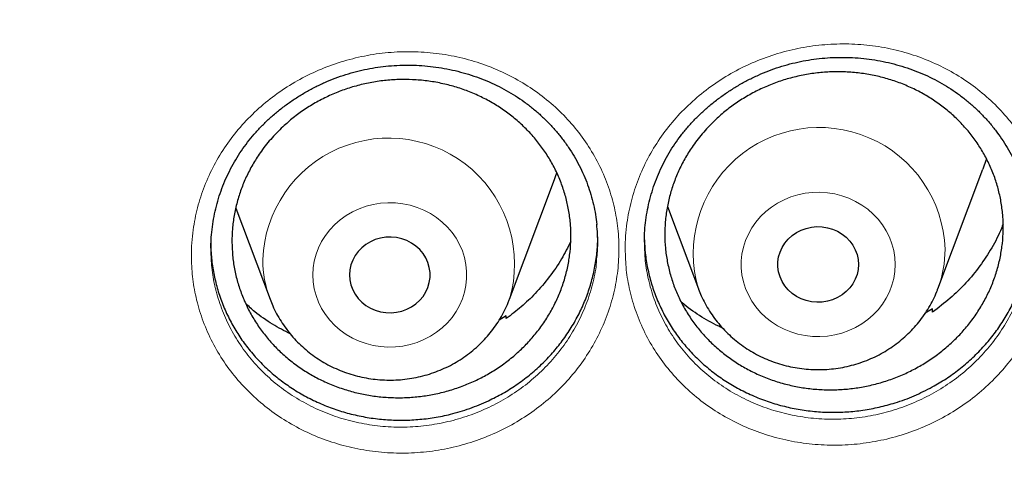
# Model space of a CAD drawing. Header units: millimetres. Extents: x 8 to 976, y 12 to 967.
# Tile 96 of 256: x 371.56 to 381.33, y 809.99 to 814.44. Entities that reach past the tile are written whole.
import ezdxf

# ---------------------------------------------------------------- set-up
doc = ezdxf.new("R2010")
doc.units = ezdxf.units.MM

msp = doc.modelspace()

# ---------------------------------------------------------------- linework, layer by layer
at = {"color": 7, "linetype": 'Continuous', "lineweight": 30}
for p, q in [((380.6679, 811.7673), (381.115, 812.9555)), ((376.4179, 811.6635), (376.865, 812.8517)), ((373.7018, 812.5672), (374.0418, 811.6635)), ((377.9847, 812.5835), (378.2918, 811.7673)), ((377.7548, 812.2318), (377.7555, 812.2199)), ((373.4534, 812.1646), (373.4542, 812.1499)), ((380.6137, 811.5682), (380.5423, 811.5241)), ((380.6154, 811.5369), (380.6137, 811.5682)), ((376.383, 811.4982), (376.3147, 811.4552)), ((376.3852, 811.4719), (376.383, 811.4982))]:
    msp.add_line(p, q, dxfattribs=at)
at = {"color": 7, "linetype": 'Continuous', "lineweight": 30, "flags": 128}
for points in [[(381.1496, 813.0585), (381.1255, 812.9844), (381.115, 812.9555)], [(376.865, 812.8517), (376.8755, 812.8806), (376.8886, 812.9193)], [(379.8798, 812.0088), (379.8763, 811.9588), (379.8656, 811.9097), (379.8481, 811.8623), (379.824, 811.8176), (379.7938, 811.7762), (379.7579, 811.739), (379.7171, 811.7067), (379.6721, 811.6797), (379.6236, 811.6586), (379.5726, 811.6437), (379.5199, 811.6354), (379.4665, 811.6337), (379.4133, 811.6388), (379.3613, 811.6504), (379.3115, 811.6684), (379.2646, 811.6925), (379.2216, 811.7222), (379.1832, 811.7571), (379.1501, 811.7964), (379.1228, 811.8395), (379.102, 811.8857), (379.0879, 811.9341), (379.0807, 811.9837), (379.0807, 812.0339), (379.0879, 812.0836), (379.102, 812.1319), (379.1228, 812.1781), (379.1501, 812.2212), (379.1832, 812.2605), (379.2216, 812.2954), (379.2646, 812.3251), (379.3115, 812.3492), (379.3613, 812.3672), (379.4133, 812.3789), (379.4665, 812.3839), (379.5199, 812.3822), (379.5726, 812.3739), (379.6236, 812.359), (379.6721, 812.3379), (379.7171, 812.3109), (379.7579, 812.2786), (379.7938, 812.2414), (379.824, 812.2001), (379.8481, 812.1553), (379.8656, 812.1079), (379.8763, 812.0588), (379.8798, 812.0088)], [(374.8298, 811.905), (374.8334, 811.855), (374.8441, 811.8058), (374.8616, 811.7585), (374.8857, 811.7137), (374.9159, 811.6724), (374.9518, 811.6352), (374.9926, 811.6028), (375.0376, 811.5759), (375.0861, 811.5548), (375.1371, 811.5399), (375.1898, 811.5316), (375.2432, 811.5299), (375.2964, 811.5349), (375.3484, 811.5465), (375.3982, 811.5646), (375.4451, 811.5887), (375.4881, 811.6184), (375.5265, 811.6532), (375.5596, 811.6926), (375.5869, 811.7357), (375.6077, 811.7819), (375.6218, 811.8302), (375.629, 811.8799), (375.629, 811.93), (375.6218, 811.9797), (375.6077, 812.0281), (375.5869, 812.0742), (375.5596, 812.1174), (375.5265, 812.1567), (375.4881, 812.1916), (375.4451, 812.2213), (375.3982, 812.2454), (375.3484, 812.2634), (375.2964, 812.275), (375.2432, 812.28), (375.1898, 812.2784), (375.1371, 812.27), (375.0861, 812.2552), (375.0376, 812.2341), (374.9926, 812.2071), (374.9518, 812.1747), (374.9159, 812.1376), (374.8857, 812.0962), (374.8616, 812.0515), (374.8441, 812.0041), (374.8334, 811.955), (374.8298, 811.905)]]:
    msp.add_lwpolyline(points, dxfattribs=at)
at = {"color": 252, "linetype": 'Continuous', "lineweight": 0, "flags": 128}
for points in [[(380.2435, 812.0088), (380.2399, 811.9397), (380.2293, 811.8712), (380.2116, 811.8039), (380.1871, 811.7386), (380.156, 811.6759), (380.1186, 811.6162), (380.0752, 811.5602), (380.0263, 811.5084), (379.9723, 811.4612), (379.9136, 811.4192), (379.851, 811.3826), (379.7848, 811.352), (379.7158, 811.3274), (379.6446, 811.3092), (379.5719, 811.2976), (379.4983, 811.2926), (379.4245, 811.2942), (379.3513, 811.3026), (379.2792, 811.3175), (379.2091, 811.3389), (379.1414, 811.3666), (379.0769, 811.4002), (379.0162, 811.4395), (378.9598, 811.4842), (378.9082, 811.5337), (378.862, 811.5877), (378.8216, 811.6456), (378.7873, 811.7069), (378.7595, 811.771), (378.7384, 811.8373), (378.7242, 811.9053), (378.7171, 811.9742), (378.7171, 812.0434), (378.7242, 812.1123), (378.7384, 812.1803), (378.7595, 812.2466), (378.7873, 812.3107), (378.8216, 812.372), (378.862, 812.4299), (378.9082, 812.4839), (378.9598, 812.5334), (379.0162, 812.5781), (379.0769, 812.6174), (379.1414, 812.6511), (379.2091, 812.6787), (379.2792, 812.7001), (379.3513, 812.715), (379.4245, 812.7234), (379.4983, 812.7251), (379.5719, 812.72), (379.6446, 812.7084), (379.7158, 812.6902), (379.7848, 812.6656), (379.851, 812.635), (379.9136, 812.5984), (379.9723, 812.5564), (380.0263, 812.5093), (380.0752, 812.4574), (380.1186, 812.4014), (380.156, 812.3418), (380.1871, 812.279), (380.2116, 812.2137), (380.2293, 812.1465), (380.2399, 812.078), (380.2435, 812.0088)], [(374.4662, 811.905), (374.4698, 811.8358), (374.4804, 811.7673), (374.4981, 811.7001), (374.5226, 811.6348), (374.5537, 811.572), (374.5911, 811.5123), (374.6345, 811.4564), (374.6834, 811.4045), (374.7374, 811.3574), (374.796, 811.3153), (374.8587, 811.2788), (374.9249, 811.2481), (374.9939, 811.2236), (375.0651, 811.2054), (375.1378, 811.1937), (375.2114, 811.1887), (375.2852, 811.1904), (375.3584, 811.1988), (375.4305, 811.2137), (375.5006, 811.2351), (375.5683, 811.2627), (375.6328, 811.2964), (375.6935, 811.3357), (375.7499, 811.3803), (375.8014, 811.4299), (375.8476, 811.4839), (375.8881, 811.5418), (375.9224, 811.6031), (375.9502, 811.6672), (375.9713, 811.7335), (375.9855, 811.8015), (375.9926, 811.8704), (375.9926, 811.9396), (375.9855, 812.0085), (375.9713, 812.0764), (375.9502, 812.1428), (375.9224, 812.2069), (375.8881, 812.2682), (375.8476, 812.3261), (375.8014, 812.3801), (375.7499, 812.4296), (375.6935, 812.4742), (375.6328, 812.5136), (375.5683, 812.5472), (375.5006, 812.5749), (375.4305, 812.5963), (375.3584, 812.6112), (375.2852, 812.6195), (375.2114, 812.6212), (375.1378, 812.6162), (375.0651, 812.6045), (374.9939, 812.5864), (374.9249, 812.5618), (374.8587, 812.5311), (374.796, 812.4946), (374.7374, 812.4526), (374.6834, 812.4054), (374.6345, 812.3536), (374.5911, 812.2976), (374.5537, 812.2379), (374.5226, 812.1752), (374.4981, 812.1098), (374.4804, 812.0426), (374.4698, 811.9741), (374.4662, 811.905)]]:
    msp.add_lwpolyline(points, dxfattribs=at)
at = {"color": 252, "linetype": 'Continuous', "lineweight": 0}
for centre, radius, start, end in [((379.491, 812.1187), 1.2495, 1.92827, 196.45432), ((375.2186, 812.0134), 1.2494, 343.81198, 178.0016), ((379.6221, 812.1615), 1.1176, 339.48459, 359.95944), ((375.0878, 812.0578), 1.1178, 180.04168, 200.6798)]:
    msp.add_arc(centre, radius, start, end, dxfattribs=at)
for points, knots in [([(361.8798, 844.4039), (361.3833, 844.398), (360.3901, 844.3861), (358.9033, 844.2905), (357.4222, 844.138), (355.9497, 843.9234), (354.4974, 843.6502), (353.0678, 843.3198), (351.6632, 842.9342), (350.2777, 842.492), (348.9056, 841.9911), (347.5499, 841.4312), (346.2139, 840.8122), (344.9081, 840.1387), (343.6351, 839.412), (342.4049, 838.6381), (341.2188, 837.8196), (340.0785, 836.959), (338.9788, 836.053), (337.9155, 835.0976), (336.8914, 834.0936), (335.9095, 833.042), (334.9778, 831.951), (334.0982, 830.8226), (333.2772, 829.6659), (332.5153, 828.4839), (331.8128, 827.2794), (331.1664, 826.0476), (330.5737, 824.7831), (330.0371, 823.4878), (329.5589, 822.1637), (329.1431, 820.8213), (328.7907, 819.4629), (328.504, 818.0995), (328.2823, 816.7339), (328.1246, 815.3689), (328.0298, 813.9988), (327.998, 812.6177), (328.0306, 811.2284), (328.1288, 809.8334), (328.2923, 808.4439), (328.5208, 807.0624), (328.812, 805.6998), (329.1642, 804.3586), (329.5752, 803.0408), (330.0466, 801.741), (330.5805, 800.4537), (331.1773, 799.1818), (331.837, 797.9283), (332.5549, 796.7032), (333.3295, 795.5089), (334.1543, 794.3546), (335.0267, 793.2419), (335.944, 792.172), (336.9096, 791.1403), (337.928, 790.1427), (338.9982, 789.1819), (340.119, 788.2607), (341.2819, 787.3866), (342.4847, 786.5613), (343.7175, 785.7911), (344.9774, 785.0763), (346.2613, 784.4172), (347.5742, 783.8107), (348.922, 783.2547), (350.3026, 782.7512), (351.7139, 782.3025), (353.1448, 781.9125), (354.5926, 781.5819), (356.0458, 781.3129), (357.5014, 781.1049), (358.9563, 780.9569), (360.4167, 780.868), (361.8887, 780.8381), (363.3696, 780.8687), (364.8564, 780.9609), (366.3375, 781.1143), (367.81, 781.3286), (369.2623, 781.6019), (370.6919, 781.9323), (372.0965, 782.3179), (373.482, 782.7601), (374.8541, 783.261), (376.2097, 783.8209), (377.5458, 784.4399), (378.8516, 785.1134), (380.1245, 785.8401), (381.3548, 786.614), (382.5409, 787.4325), (383.6812, 788.2931), (384.7809, 789.1991), (385.8442, 790.1545), (386.8683, 791.1585), (387.8502, 792.2101), (388.7819, 793.3011), (389.6615, 794.4295), (390.4825, 795.5862), (391.2444, 796.7682), (391.9469, 797.9727), (392.5933, 799.2045), (393.186, 800.469), (393.7226, 801.7643), (394.2008, 803.0883), (394.6166, 804.4308), (394.969, 805.7892), (395.2557, 807.1526), (395.4774, 808.5182), (395.6351, 809.8832), (395.7299, 811.2533), (395.7617, 812.6344), (395.7291, 814.0237), (395.6309, 815.4187), (395.4674, 816.8082), (395.2389, 818.1897), (394.9476, 819.5522), (394.5955, 820.8935), (394.1845, 822.2113), (393.7131, 823.5111), (393.1792, 824.7984), (392.5824, 826.0703), (391.9227, 827.3238), (391.2048, 828.5489), (390.4302, 829.7432), (389.6054, 830.8975), (388.7329, 832.0102), (387.8157, 833.08), (386.85, 834.1118), (385.8317, 835.1094), (384.7615, 836.0702), (383.6407, 836.9914), (382.4778, 837.8655), (381.275, 838.6907), (380.0421, 839.461), (378.7822, 840.1758), (377.4984, 840.8349), (376.1855, 841.4414), (374.8377, 841.9974), (373.4571, 842.5009), (372.0458, 842.9496), (370.6149, 843.3396), (369.1671, 843.6702), (367.7139, 843.9391), (366.2583, 844.1474), (364.8034, 844.2945), (363.343, 844.3868), (362.3676, 844.3982), (361.8798, 844.4039)], [0, 0, 0, 0, 0.007, 0.014, 0.021, 0.028, 0.035, 0.041875, 0.04875, 0.055625, 0.0625, 0.0695, 0.0765, 0.0835, 0.0905, 0.0975, 0.104375, 0.11125, 0.118125, 0.125, 0.132, 0.139, 0.146, 0.153, 0.16, 0.166875, 0.17375, 0.180625, 0.1875, 0.1945, 0.2015, 0.2085, 0.2155, 0.2225, 0.229375, 0.23625, 0.243125, 0.25, 0.257, 0.264, 0.271, 0.278, 0.285, 0.291875, 0.29875, 0.305625, 0.3125, 0.3195, 0.3265, 0.3335, 0.3405, 0.3475, 0.354375, 0.36125, 0.368125, 0.375, 0.382, 0.389, 0.396, 0.403, 0.41, 0.416875, 0.42375, 0.430625, 0.4375, 0.4445, 0.4515, 0.4585, 0.4655, 0.4725, 0.479375, 0.48625, 0.493125, 0.5, 0.507, 0.514, 0.521, 0.528, 0.535, 0.541875, 0.54875, 0.555625, 0.5625, 0.5695, 0.5765, 0.5835, 0.5905, 0.5975, 0.604375, 0.61125, 0.618125, 0.625, 0.632, 0.639, 0.646, 0.653, 0.66, 0.666875, 0.67375, 0.680625, 0.6875, 0.6945, 0.7015, 0.7085, 0.7155, 0.7225, 0.729375, 0.73625, 0.743125, 0.75, 0.757, 0.764, 0.771, 0.778, 0.785, 0.791875, 0.79875, 0.805625, 0.8125, 0.8195, 0.8265, 0.8335, 0.8405, 0.8475, 0.854375, 0.86125, 0.868125, 0.875, 0.882, 0.889, 0.896, 0.903, 0.91, 0.916875, 0.92375, 0.930625, 0.9375, 0.9445, 0.9515, 0.9585, 0.9655, 0.9725, 0.979375, 0.98625, 0.993125, 1, 1, 1, 1]), ([(377.5653, 812.1628), (377.5662, 812.2057), (377.5679, 812.2915), (377.5849, 812.4512), (377.6225, 812.6409), (377.6925, 812.8563), (377.7871, 813.0636), (377.9062, 813.2598), (378.0474, 813.4428), (378.209, 813.6107), (378.3898, 813.7606), (378.5869, 813.8911), (378.7976, 814.0004), (379.0195, 814.0866), (379.2496, 814.1495), (379.4853, 814.1881), (379.7238, 814.2011), (379.9619, 814.1892), (380.1969, 814.1526), (380.4254, 814.0907), (380.6447, 814.0049), (380.8518, 813.8967), (381.0434, 813.7668), (381.2178, 813.6176), (381.3732, 813.4507), (381.5067, 813.2677), (381.6176, 813.0714), (381.7025, 812.8684), (381.7615, 812.662), (381.7971, 812.4506), (381.8078, 812.2317), (381.7922, 812.0081), (381.7505, 811.7868), (381.6819, 811.5708), (381.5883, 811.3627), (381.4711, 811.1649), (381.3308, 810.9806), (381.1696, 810.8117), (380.9901, 810.6603), (380.794, 810.5288), (380.5841, 810.4184), (380.363, 810.3302), (380.133, 810.2662), (379.8974, 810.2265), (379.659, 810.2113), (379.4208, 810.2219), (379.1859, 810.2575), (378.9571, 810.3173), (378.7378, 810.4016), (378.5304, 810.5084), (378.3373, 810.6365), (378.1617, 810.7849), (378.0052, 810.9511), (377.8695, 811.133), (377.7574, 811.3288), (377.6695, 811.5356), (377.6085, 811.7456), (377.5719, 811.9555), (377.5675, 812.0937), (377.5653, 812.1628)], [0, 0, 0, 0, 0.010281, 0.020562, 0.038404, 0.056304, 0.074147, 0.091985, 0.10988, 0.127719, 0.145601, 0.16354, 0.181423, 0.199273, 0.217178, 0.235027, 0.252924, 0.270878, 0.288775, 0.306719, 0.32472, 0.342664, 0.360529, 0.378452, 0.396317, 0.414197, 0.432132, 0.450011, 0.466806, 0.483601, 0.501442, 0.51934, 0.537182, 0.555054, 0.572983, 0.590856, 0.608746, 0.626693, 0.644585, 0.662441, 0.680353, 0.698209, 0.716082, 0.734012, 0.751885, 0.769783, 0.787739, 0.805638, 0.823529, 0.841478, 0.85937, 0.87726, 0.895209, 0.9131, 0.930988, 0.948932, 0.966823, 0.983411, 1, 1, 1, 1]), ([(373.261, 812.0956), (373.2619, 812.1384), (373.2637, 812.224), (373.2807, 812.3835), (373.3183, 812.5729), (373.3882, 812.7879), (373.4828, 812.995), (373.6021, 813.1911), (373.7438, 813.3741), (373.9059, 813.5413), (374.0869, 813.6903), (374.2839, 813.8196), (374.4946, 813.928), (374.717, 814.0132), (374.9477, 814.0749), (375.1841, 814.1124), (375.4232, 814.1241), (375.6618, 814.1108), (375.8971, 814.0728), (376.1256, 814.0096), (376.3448, 813.9227), (376.5517, 813.8134), (376.7433, 813.6825), (376.9177, 813.5324), (377.0731, 813.3648), (377.2068, 813.181), (377.3176, 812.9842), (377.4027, 812.7806), (377.4617, 812.5735), (377.4973, 812.3616), (377.5079, 812.1425), (377.4922, 811.919), (377.4503, 811.698), (377.3817, 811.4825), (377.2882, 811.275), (377.1709, 811.078), (377.0305, 810.8943), (376.8693, 810.726), (376.6897, 810.5754), (376.4933, 810.445), (376.2835, 810.3355), (376.0621, 810.2482), (375.8316, 810.1853), (375.5953, 810.1465), (375.3564, 810.1326), (375.1179, 810.1445), (374.8828, 810.1813), (374.654, 810.2423), (374.4345, 810.3277), (374.2269, 810.4357), (374.0337, 810.5648), (373.8579, 810.7142), (373.7011, 810.8813), (373.5655, 811.064), (373.4534, 811.2603), (373.3655, 811.4673), (373.3045, 811.6776), (373.2677, 811.8878), (373.2632, 812.0263), (373.261, 812.0956)], [0, 0, 0, 0, 0.010259, 0.020519, 0.038353, 0.056244, 0.074078, 0.091966, 0.109911, 0.127799, 0.145652, 0.163561, 0.181414, 0.199295, 0.217233, 0.235114, 0.253031, 0.271005, 0.288924, 0.306836, 0.324806, 0.342719, 0.360576, 0.378489, 0.396345, 0.414219, 0.43215, 0.450024, 0.466851, 0.48368, 0.501512, 0.519401, 0.537234, 0.555082, 0.572987, 0.590837, 0.608729, 0.626678, 0.64457, 0.662415, 0.680317, 0.698162, 0.716068, 0.734031, 0.751937, 0.769825, 0.78777, 0.805659, 0.823545, 0.841489, 0.859377, 0.877273, 0.895227, 0.913123, 0.930987, 0.948907, 0.966771, 0.983386, 1, 1, 1, 1]), ([(373.4542, 812.1499), (373.4561, 812.0922), (373.4601, 811.9718), (373.4929, 811.7864), (373.548, 811.5961), (373.6278, 811.4087), (373.7292, 811.2311), (373.852, 811.066), (373.9937, 810.9152), (374.1528, 810.7803), (374.3276, 810.6638), (374.5155, 810.5664), (374.7141, 810.4893), (374.9213, 810.4345), (375.134, 810.4015), (375.3498, 810.3911), (375.5661, 810.4041), (375.7799, 810.4395), (375.9885, 810.4968), (376.1888, 810.5761), (376.3788, 810.6755), (376.5565, 810.7939), (376.7191, 810.9304), (376.8649, 811.0829), (376.9921, 811.2494), (377.0981, 811.4279), (377.1832, 811.6158), (377.2438, 811.8111), (377.2764, 811.9604), (377.2814, 812.0442), (377.2824, 812.0607)], [0, 0, 0, 0, 0.0316375, 0.0659707, 0.1029433, 0.1400333, 0.1770056, 0.2139722, 0.251056, 0.2880201, 0.3250069, 0.3621101, 0.3990957, 0.4360814, 0.473185, 0.5101698, 0.5471928, 0.5843342, 0.6213564, 0.6582565, 0.6952748, 0.7321768, 0.7691636, 0.8062694, 0.8432555, 0.8801641, 0.9171896, 0.9540977, 0.9909627, 1, 1, 1, 1]), ([(377.7555, 812.2199), (377.7574, 812.1613), (377.7613, 812.0403), (377.794, 811.8544), (377.8491, 811.6645), (377.9287, 811.4774), (378.0302, 811.3004), (378.153, 811.136), (378.2946, 810.9859), (378.4535, 810.852), (378.6283, 810.7365), (378.816, 810.6402), (379.0144, 810.5643), (379.2214, 810.5106), (379.434, 810.4789), (379.6495, 810.4698), (379.8653, 810.4839), (380.0784, 810.5204), (380.2865, 810.5787), (380.4866, 810.6589), (380.6765, 810.7592), (380.854, 810.8786), (381.0164, 811.016), (381.1623, 811.1691), (381.2893, 811.3362), (381.3953, 811.5154), (381.4805, 811.7039), (381.541, 811.8997), (381.5735, 812.0493), (381.5785, 812.133), (381.5795, 812.1494)], [0, 0, 0, 0, 0.032064, 0.066316, 0.103297, 0.140393, 0.177369, 0.214331, 0.251411, 0.288372, 0.325343, 0.362433, 0.399405, 0.43639, 0.473493, 0.510477, 0.547412, 0.584464, 0.621397, 0.658291, 0.695302, 0.732197, 0.769163, 0.806245, 0.843206, 0.880143, 0.917197, 0.95413, 0.991, 1, 1, 1, 1])]:
    msp.add_open_spline(points, degree=3, knots=knots, dxfattribs=at)
at = {"color": 7, "linetype": 'Continuous', "lineweight": 30}
for points, knots in [([(327.0285, 815.3102), (327.026, 815.2749), (327.0205, 815.198), (327.0129, 815.081), (327.005, 814.9545), (326.9969, 814.8211), (326.9886, 814.6748), (326.9805, 814.5161), (326.9726, 814.3459), (326.9648, 814.152), (326.9574, 813.9329), (326.9511, 813.6872), (326.9464, 813.4253), (326.944, 813.1471), (326.9442, 812.8527), (326.9475, 812.5421), (326.9543, 812.2154), (326.9644, 811.8987), (326.9771, 811.5969), (326.9912, 811.3218), (327.0069, 811.0595), (327.0236, 810.8157), (327.0406, 810.591), (327.0576, 810.3857), (327.0741, 810.2012), (327.0897, 810.0375), (327.1039, 809.8953), (327.1165, 809.7742), (327.1274, 809.6741), (327.1362, 809.594), (327.1426, 809.5375), (327.147, 809.4998), (327.1503, 809.4704), (327.1545, 809.4352), (327.1599, 809.3891), (327.1666, 809.333), (327.1764, 809.2523), (327.19, 809.143), (327.2084, 809.0007), (327.2298, 808.8404), (327.2544, 808.6641), (327.2814, 808.4787), (327.3104, 808.2879), (327.3405, 808.0974), (327.3718, 807.9075), (327.4041, 807.7184), (327.4568, 807.421), (327.5331, 807.017), (327.6343, 806.5261), (327.7393, 806.0546), (327.848, 805.598), (327.9657, 805.1345), (328.074, 804.7342), (328.1692, 804.3986), (328.2481, 804.1293), (328.3303, 803.8583), (328.4071, 803.6126), (328.475, 803.4015), (328.5301, 803.2336), (328.5776, 803.0911), (328.6154, 802.9796), (328.6441, 802.8957), (328.6648, 802.8357), (328.6835, 802.7818), (328.7039, 802.7231), (328.7296, 802.65), (328.7612, 802.5607), (328.7988, 802.4557), (328.8427, 802.3346), (328.8965, 802.1879), (328.9616, 802.0137), (329.0391, 801.8101), (329.1268, 801.5847), (329.2234, 801.3423), (329.3254, 801.0926), (329.4289, 800.8452), (329.5587, 800.5423), (329.7146, 800.1899), (329.8963, 799.7941), (330.0672, 799.4348), (330.2264, 799.1101), (330.3736, 798.8178), (330.5147, 798.5443), (330.6493, 798.2892), (330.777, 798.0524), (330.9781, 797.6865), (331.2623, 797.1873), (331.5439, 796.7181), (331.7324, 796.4137), (331.821, 796.2721), (331.9106, 796.1307), (332.001, 795.9895), (332.0923, 795.8486), (332.1825, 795.7109), (332.2647, 795.5869), (332.3344, 795.4826), (332.3894, 795.401), (332.4323, 795.3375), (332.4649, 795.2896), (332.4941, 795.2468), (332.5275, 795.198), (332.573, 795.1319), (332.6317, 795.0469), (332.7048, 794.942), (332.7912, 794.8192), (332.891, 794.6787), (332.9973, 794.5308), (333.1088, 794.3775), (333.2243, 794.2206), (333.35, 794.052), (333.4862, 793.8719), (333.6322, 793.6814), (333.8524, 793.3987), (334.1419, 793.0366), (334.4871, 792.6195), (334.8137, 792.2372), (335.1212, 791.8874), (335.42, 791.5568), (335.7095, 791.2448), (335.9874, 790.9526), (336.2532, 790.6795), (336.5066, 790.425), (336.7487, 790.1868), (336.9936, 789.9504), (337.2445, 789.7132), (337.5079, 789.4694), (337.7754, 789.2271), (338.0503, 788.9833), (338.3328, 788.7384), (338.6017, 788.5103), (338.8558, 788.2992), (339.094, 788.1048), (339.337, 787.91), (339.585, 787.7151), (339.8366, 787.521), (340.0577, 787.3536), (340.2415, 787.2165), (340.3825, 787.1126), (340.5086, 787.0205), (340.6196, 786.9402), (340.7101, 786.8752), (340.7817, 786.8241), (340.8344, 786.7867), (340.8749, 786.758), (340.9097, 786.7334), (340.9525, 786.7032), (341.013, 786.6608), (341.094, 786.6042), (341.1926, 786.5358), (341.3091, 786.4556), (341.4437, 786.3639), (341.5964, 786.2609), (341.8983, 786.0597), (342.3505, 785.7665), (342.9563, 785.3909), (343.5812, 785.0206), (344.2255, 784.6566), (344.8854, 784.3018), (345.5605, 783.957), (346.2495, 783.6233), (346.9505, 783.3023), (347.6927, 782.9816), (348.4703, 782.6667), (349.2822, 782.3607), (350.0899, 782.0782), (350.8925, 781.8185), (351.6845, 781.5821), (352.4653, 781.3679), (353.2355, 781.1745), (354.0031, 780.999), (354.8067, 780.8332), (355.6493, 780.6791), (356.531, 780.5396), (357.4162, 780.4212), (358.3043, 780.3241), (359.1947, 780.2484), (360.0869, 780.1941), (360.9802, 780.1614), (361.8742, 780.1504), (362.7682, 780.1611), (363.6615, 780.1936), (364.5537, 780.2476), (365.4442, 780.323), (366.3323, 780.4199), (367.2185, 780.5381), (368.1034, 780.6778), (368.9567, 780.8338), (369.7785, 781.0036), (370.5686, 781.185), (371.3569, 781.3842), (372.1429, 781.6015), (372.9215, 781.8356), (373.6942, 782.0868), (374.4647, 782.3564), (375.2411, 782.6481), (375.9706, 782.942), (376.6525, 783.2337), (377.2862, 783.5193), (377.923, 783.8215), (378.459, 784.0889), (378.8949, 784.3148), (379.231, 784.4936), (379.5675, 784.6772), (379.9041, 784.8656), (380.2364, 785.0563), (380.5578, 785.2454), (380.8618, 785.4285), (381.1467, 785.6039), (381.4127, 785.771), (381.66, 785.9294), (381.889, 786.0787), (382.0794, 786.2048), (382.2349, 786.3091), (382.3589, 786.3931), (382.4749, 786.4724), (382.5831, 786.5469), (382.6826, 786.616), (382.7701, 786.6772), (382.8394, 786.7259), (382.8913, 786.7626), (382.9356, 786.794), (382.9854, 786.8294), (383.0467, 786.8732), (383.1182, 786.9245), (383.2151, 786.9944), (383.3391, 787.0847), (383.4933, 787.198), (383.6678, 787.328), (383.8633, 787.4755), (384.08, 787.6417), (384.3138, 787.824), (384.5643, 788.023), (384.8148, 788.2259), (385.0633, 788.4312), (385.3051, 788.6346), (385.5491, 788.8439), (385.7905, 789.055), (386.0274, 789.2659), (386.3622, 789.5699), (386.7871, 789.9678), (387.2824, 790.4518), (387.7453, 790.9227), (388.1775, 791.3796), (388.5899, 791.8319), (388.9829, 792.279), (389.358, 792.7211), (389.7186, 793.1612), (390.112, 793.6584), (390.5372, 794.2184), (390.9897, 794.8442), (391.4266, 795.4794), (391.8267, 796.0911), (392.1924, 796.6779), (392.528, 797.2411), (392.8556, 797.8173), (393.1765, 798.4099), (393.4903, 799.0197), (393.7375, 799.5271), (393.9241, 799.9259), (394.0539, 800.2107), (394.1817, 800.4988), (394.3076, 800.7904), (394.4305, 801.0831), (394.5448, 801.3633), (394.6476, 801.6221), (394.737, 801.8528), (394.8158, 802.0607), (394.8844, 802.2455), (394.9364, 802.3881), (394.9744, 802.4936), (395.0007, 802.5672), (395.0242, 802.6333), (395.0449, 802.6923), (395.0632, 802.7445), (395.0801, 802.7929), (395.098, 802.8447), (395.1202, 802.909), (395.1484, 802.9915), (395.1827, 803.0931), (395.2228, 803.2131), (395.2683, 803.3514), (395.3191, 803.5081), (395.4224, 803.8334), (395.569, 804.3175), (395.7463, 804.9512), (395.8933, 805.5217), (396.015, 806.0309), (396.1162, 806.4844), (396.2106, 806.9383), (396.2808, 807.3028), (396.3306, 807.5767), (396.3625, 807.7585), (396.3935, 807.9411), (396.4235, 808.1243), (396.4524, 808.3082), (396.4802, 808.4921), (396.5062, 808.6708), (396.5297, 808.8395), (396.5502, 808.9922), (396.5677, 809.1277), (396.5823, 809.2439), (396.5941, 809.3408), (396.6028, 809.4143), (396.6088, 809.4656), (396.6132, 809.5039), (396.6178, 809.544), (396.6236, 809.5957), (396.6309, 809.6609), (396.6407, 809.751), (396.6532, 809.8699), (396.6684, 810.021), (396.6852, 810.1964), (396.703, 810.3963), (396.7199, 810.6021), (396.7357, 810.8107), (396.7501, 811.0192), (396.7639, 811.2427), (396.7768, 811.479), (396.7903, 811.7692), (396.8023, 812.1019), (396.8111, 812.4677), (396.8154, 812.8138), (396.8158, 813.1402), (396.813, 813.4468), (396.8077, 813.7337), (396.8005, 813.9908), (396.7923, 814.2196), (396.7837, 814.4219), (396.7746, 814.6089), (396.7652, 814.7806), (396.7559, 814.9351), (396.7471, 815.0748), (396.7392, 815.198), (396.7337, 815.2749), (396.7312, 815.3102)], [0, 0, 0, 0, 0.0009265, 0.0020153, 0.0031174, 0.0043621, 0.0057274, 0.0072008, 0.0087824, 0.0104719, 0.012602, 0.0148824, 0.0173128, 0.0198934, 0.0226243, 0.0255053, 0.0285362, 0.0317174, 0.0343222, 0.0369399, 0.0393797, 0.0416333, 0.0437365, 0.0456467, 0.0473639, 0.0488881, 0.0502193, 0.0513387, 0.052272, 0.053019, 0.0535799, 0.0538504, 0.0540754, 0.0544002, 0.0548373, 0.0553629, 0.0559711, 0.0570941, 0.0584214, 0.059953, 0.0615834, 0.0633624, 0.0651515, 0.0669351, 0.0687133, 0.0704859, 0.0722532, 0.077085, 0.0818755, 0.0861274, 0.0904466, 0.094855, 0.0993527, 0.1019104, 0.1044962, 0.1071098, 0.1097355, 0.1116079, 0.113235, 0.1146171, 0.1157541, 0.1164872, 0.1170635, 0.1175078, 0.1180599, 0.1187797, 0.1196483, 0.1206749, 0.1218595, 0.1232023, 0.1249869, 0.126991, 0.1292143, 0.131657, 0.1341868, 0.1366497, 0.1390459, 0.1432653, 0.1472597, 0.1510293, 0.1542052, 0.1572019, 0.1600193, 0.1626578, 0.165117, 0.1674012, 0.1741097, 0.1808608, 0.1823823, 0.183906, 0.1854317, 0.1869596, 0.1884897, 0.190022, 0.191458, 0.1925529, 0.1934491, 0.1941466, 0.1946454, 0.1950304, 0.1955623, 0.1962602, 0.1972212, 0.1983844, 0.1997499, 0.2013177, 0.2030878, 0.2047173, 0.2064873, 0.2083976, 0.2104486, 0.2126399, 0.2149324, 0.2202022, 0.225249, 0.2296435, 0.2338538, 0.2378798, 0.2417217, 0.2453793, 0.2487924, 0.2520279, 0.2550857, 0.2579661, 0.2612152, 0.2644013, 0.2676431, 0.270941, 0.2742946, 0.2777042, 0.2804224, 0.2831752, 0.2859624, 0.2887842, 0.2916405, 0.2944835, 0.2962188, 0.2977831, 0.2991766, 0.3003994, 0.3014513, 0.302158, 0.3027561, 0.3031811, 0.3034857, 0.3038939, 0.3045841, 0.3054644, 0.3065349, 0.3077957, 0.3092466, 0.3108877, 0.3127189, 0.3189409, 0.3252774, 0.3317279, 0.3382924, 0.3449709, 0.3516409, 0.358421, 0.3652789, 0.3720702, 0.3798228, 0.3874625, 0.3949893, 0.4024031, 0.4097041, 0.4167651, 0.4237174, 0.4305937, 0.4374673, 0.445278, 0.4530885, 0.4608989, 0.4687091, 0.4765191, 0.484329, 0.492139, 0.4999491, 0.5077592, 0.5155692, 0.5233791, 0.5311891, 0.5389993, 0.5468107, 0.5546458, 0.5625139, 0.5695915, 0.5766955, 0.5838259, 0.5909825, 0.5981656, 0.6052461, 0.6124054, 0.619708, 0.6271539, 0.6332004, 0.6393382, 0.6455674, 0.6518881, 0.6552355, 0.6586079, 0.6620055, 0.6654281, 0.6688726, 0.6722061, 0.6753597, 0.6783332, 0.6811266, 0.6837399, 0.6861731, 0.6884262, 0.6898422, 0.6911765, 0.692429, 0.6935999, 0.6946891, 0.6956708, 0.6964567, 0.6969554, 0.6973713, 0.69791, 0.6985897, 0.699389, 0.7002639, 0.7017888, 0.7034971, 0.7053888, 0.7076192, 0.71006, 0.7127115, 0.7155736, 0.7186462, 0.7213676, 0.7242342, 0.7271406, 0.7300172, 0.732864, 0.7356811, 0.7422038, 0.7485608, 0.7543803, 0.7600537, 0.7655814, 0.770963, 0.7761988, 0.7813169, 0.7864235, 0.7934424, 0.8004583, 0.8074712, 0.814481, 0.8204264, 0.8263792, 0.8324266, 0.83859, 0.8448692, 0.8512645, 0.8541151, 0.8569883, 0.859884, 0.8628021, 0.8657425, 0.868642, 0.8711514, 0.8734293, 0.8754757, 0.8772902, 0.8788731, 0.8796676, 0.8803876, 0.8810332, 0.8816046, 0.8821122, 0.8825623, 0.8830175, 0.883627, 0.884438, 0.8854254, 0.8865894, 0.8879297, 0.8894465, 0.891139, 0.8973602, 0.9034228, 0.9093267, 0.9136504, 0.9179034, 0.9221769, 0.9264834, 0.9281842, 0.9298902, 0.9316011, 0.9333171, 0.9350383, 0.9367645, 0.9384775, 0.9400471, 0.9414914, 0.9427553, 0.9438392, 0.9447429, 0.9454653, 0.9458958, 0.9461788, 0.9465358, 0.9470179, 0.9476253, 0.9483578, 0.9495394, 0.9509471, 0.9525809, 0.9544408, 0.9565268, 0.9583244, 0.9602615, 0.9623382, 0.9645545, 0.9668446, 0.9704216, 0.9738153, 0.977026, 0.9800537, 0.9828983, 0.9855597, 0.988038, 0.9900562, 0.9919342, 0.993672, 0.9952697, 0.9967184, 0.9979847, 0.9990735, 1, 1, 1, 1]), ([(373.4549, 812.169), (373.4552, 812.1969), (373.4561, 812.2593), (373.465, 812.3563), (373.4801, 812.4596), (373.5017, 812.5623), (373.5295, 812.6638), (373.5635, 812.7637), (373.6034, 812.8614), (373.649, 812.9565), (373.7002, 813.0485), (373.7566, 813.1371), (373.8181, 813.2219), (373.8846, 813.3031), (373.9563, 813.381), (374.0332, 813.4556), (374.1152, 813.5267), (374.2018, 813.594), (374.2926, 813.6568), (374.3872, 813.715), (374.4851, 813.7682), (374.5856, 813.8159), (374.6882, 813.858), (374.7923, 813.8942), (374.8975, 813.9245), (375.0035, 813.9487), (375.1105, 813.9671), (375.2187, 813.9797), (375.3282, 813.9865), (375.4386, 813.9876), (375.5494, 813.9827), (375.66, 813.9719), (375.77, 813.9552), (375.8787, 813.9327), (375.9856, 813.9045), (376.0902, 813.8706), (376.1921, 813.8313), (376.2906, 813.7867), (376.3856, 813.7371), (376.4767, 813.6826), (376.564, 813.6233), (376.6477, 813.5591), (376.7276, 813.4902), (376.8035, 813.4167), (376.8749, 813.3388), (376.9416, 813.257), (377.0033, 813.1715), (377.0595, 813.0827), (377.1101, 812.9911), (377.1549, 812.8969), (377.1936, 812.8007), (377.226, 812.7029), (377.252, 812.6038), (377.2718, 812.5049), (377.2797, 812.4387), (377.2836, 812.4062)], [0, 0, 0, 0, 0.015447, 0.034566, 0.053752, 0.072978, 0.092214, 0.111417, 0.130559, 0.149611, 0.168546, 0.187349, 0.205993, 0.224514, 0.243164, 0.261996, 0.280981, 0.300087, 0.31927, 0.338493, 0.357701, 0.376839, 0.395868, 0.414751, 0.433456, 0.451971, 0.470412, 0.488989, 0.507716, 0.526573, 0.545539, 0.564585, 0.583682, 0.602799, 0.621896, 0.640944, 0.659918, 0.6788, 0.697577, 0.716244, 0.734844, 0.753577, 0.772418, 0.791359, 0.810385, 0.829478, 0.848615, 0.867772, 0.886925, 0.906041, 0.925111, 0.944114, 0.963039, 0.981859, 1, 1, 1, 1]), ([(377.756, 812.2345), (377.7564, 812.2631), (377.7572, 812.3261), (377.7661, 812.4237), (377.7813, 812.527), (377.8029, 812.6297), (377.8307, 812.7313), (377.8646, 812.8313), (377.9045, 812.9291), (377.9501, 813.0244), (378.0013, 813.1167), (378.0576, 813.2056), (378.1191, 813.2907), (378.1856, 813.3722), (378.2572, 813.4504), (378.3341, 813.5254), (378.416, 813.597), (378.5025, 813.6646), (378.5933, 813.728), (378.6878, 813.7867), (378.7856, 813.8403), (378.886, 813.8886), (378.9886, 813.9312), (379.0926, 813.968), (379.1978, 813.9988), (379.3037, 814.0236), (379.4106, 814.0425), (379.5187, 814.0557), (379.628, 814.0631), (379.7383, 814.0647), (379.8489, 814.0604), (379.9595, 814.0503), (380.0693, 814.0341), (380.1779, 814.0122), (380.2847, 813.9845), (380.3892, 813.9512), (380.4909, 813.9124), (380.5894, 813.8683), (380.6842, 813.8192), (380.7752, 813.7652), (380.8624, 813.7064), (380.9459, 813.6426), (381.0258, 813.5741), (381.1015, 813.501), (381.1729, 813.4235), (381.2395, 813.342), (381.3011, 813.2568), (381.3572, 813.1683), (381.4078, 813.0769), (381.4525, 812.983), (381.4911, 812.8869), (381.5235, 812.7892), (381.5494, 812.6902), (381.5691, 812.5918), (381.5769, 812.5261), (381.5807, 812.4941)], [0, 0, 0, 0, 0.015801, 0.034899, 0.054063, 0.07327, 0.092487, 0.111672, 0.1308, 0.149838, 0.168762, 0.187554, 0.206189, 0.224705, 0.243348, 0.262173, 0.28115, 0.300248, 0.319428, 0.338646, 0.357848, 0.376985, 0.396013, 0.414897, 0.433604, 0.452124, 0.470563, 0.489133, 0.507853, 0.526706, 0.545667, 0.56471, 0.583805, 0.60292, 0.622016, 0.641063, 0.660037, 0.67892, 0.697699, 0.716368, 0.734972, 0.753709, 0.772557, 0.791505, 0.810539, 0.829637, 0.848783, 0.867952, 0.887115, 0.906247, 0.925329, 0.944345, 0.963288, 0.982114, 1, 1, 1, 1]), ([(378.4644, 813.4473), (378.4985, 813.4778), (378.5667, 813.5388), (378.6795, 813.6208), (378.7998, 813.6949), (378.9262, 813.7592), (379.0564, 813.8128), (379.1907, 813.8561), (379.3295, 813.8891), (379.4705, 813.9109), (379.6114, 813.9213), (379.7524, 813.9207), (379.894, 813.9089), (380.0338, 813.8857), (380.1694, 813.8518), (380.3013, 813.8074), (380.4297, 813.752), (380.5524, 813.6864), (380.6674, 813.612), (380.7752, 813.5287), (380.8759, 813.4361), (380.9677, 813.3356), (381.0491, 813.229), (381.1207, 813.1163), (381.1824, 812.9969), (381.2329, 812.8729), (381.2716, 812.7462), (381.2989, 812.6168), (381.3146, 812.4841), (381.3182, 812.3505), (381.3098, 812.2181), (381.2898, 812.0865), (381.2577, 811.9555), (381.214, 811.8274), (381.1595, 811.7041), (381.0945, 811.5852), (381.0184, 811.4707), (380.9323, 811.3624), (380.8379, 811.2621), (380.7351, 811.1693), (380.6234, 811.084), (380.5047, 811.0078), (380.3809, 810.9418), (380.2519, 810.8855), (380.1173, 810.8391), (379.9792, 810.8036), (379.8399, 810.7793), (379.6993, 810.7659), (379.5568, 810.7637), (379.415, 810.7729), (379.276, 810.7932), (379.1396, 810.8242), (379.0054, 810.8664), (378.8758, 810.9193), (378.7528, 810.9819), (378.636, 811.0538), (378.5252, 811.1358), (378.4225, 811.2264), (378.3294, 811.3241), (378.2454, 811.4289), (378.1706, 811.5413), (378.1064, 811.6594), (378.0536, 811.7812), (378.0119, 811.9069), (377.9815, 812.037), (377.9629, 812.1693), (377.9565, 812.3015), (377.9617, 812.434), (377.979, 812.5671), (378.0083, 812.6986), (378.0488, 812.8263), (378.1003, 812.9507), (378.1634, 813.0719), (378.2434, 813.1974), (378.3416, 813.3251), (378.4233, 813.4065), (378.4644, 813.4473)], [0, 0, 0, 0, 0.013235, 0.02647, 0.04009, 0.053709, 0.066944, 0.080179, 0.093797, 0.107417, 0.120655, 0.133893, 0.147515, 0.161138, 0.174377, 0.187616, 0.201241, 0.214865, 0.228101, 0.241338, 0.254959, 0.26858, 0.281813, 0.295045, 0.308662, 0.322279, 0.335505, 0.348733, 0.362344, 0.375956, 0.38918, 0.402404, 0.416011, 0.42962, 0.442844, 0.456067, 0.469676, 0.483283, 0.496511, 0.509738, 0.523349, 0.536961, 0.550193, 0.563426, 0.577043, 0.590659, 0.603896, 0.617133, 0.630755, 0.644377, 0.657616, 0.670855, 0.684479, 0.698103, 0.711341, 0.724579, 0.738201, 0.751824, 0.765058, 0.778291, 0.79191, 0.805528, 0.818757, 0.831985, 0.845598, 0.85921, 0.872435, 0.88566, 0.899269, 0.912878, 0.926102, 0.939326, 0.952932, 0.966541, 0.983177, 1, 1, 1, 1]), ([(374.1687, 813.375), (374.2028, 813.4054), (374.2709, 813.4662), (374.3838, 813.5479), (374.5041, 813.6216), (374.6307, 813.6855), (374.761, 813.7386), (374.8954, 813.7815), (375.0344, 813.814), (375.1756, 813.8353), (375.3166, 813.8452), (375.4579, 813.8442), (375.5997, 813.8318), (375.7397, 813.8081), (375.8755, 813.7737), (376.0077, 813.7288), (376.1364, 813.6729), (376.2593, 813.6069), (376.3746, 813.532), (376.4828, 813.4482), (376.5838, 813.3552), (376.6759, 813.2543), (376.7576, 813.1474), (376.8295, 813.0343), (376.8914, 812.9147), (376.9422, 812.7903), (376.9812, 812.6634), (377.0088, 812.5338), (377.0247, 812.401), (377.0285, 812.2672), (377.0203, 812.1347), (377.0005, 812.0031), (376.9686, 811.8721), (376.9251, 811.744), (376.8707, 811.6208), (376.8057, 811.5021), (376.7297, 811.3877), (376.6436, 811.2796), (376.5492, 811.1795), (376.4464, 811.087), (376.3347, 811.002), (376.2159, 810.9262), (376.092, 810.8606), (375.9629, 810.8047), (375.8281, 810.7588), (375.6899, 810.7237), (375.5505, 810.6999), (375.4097, 810.687), (375.267, 810.6853), (375.1249, 810.695), (374.9857, 810.7158), (374.849, 810.7473), (374.7146, 810.7901), (374.5847, 810.8435), (374.4615, 810.9065), (374.3444, 810.9789), (374.2333, 811.0613), (374.1303, 811.1523), (374.0369, 811.2505), (373.9526, 811.3556), (373.8775, 811.4683), (373.8129, 811.5867), (373.7599, 811.7089), (373.7179, 811.8348), (373.6872, 811.9651), (373.6684, 812.0976), (373.6618, 812.2299), (373.6668, 812.3625), (373.6839, 812.4957), (373.7129, 812.6272), (373.7533, 812.7549), (373.8048, 812.8792), (373.8677, 813.0003), (373.9477, 813.1257), (374.0459, 813.2531), (374.1276, 813.3343), (374.1687, 813.375)], [0, 0, 0, 0, 0.013234, 0.026469, 0.040087, 0.053706, 0.06694, 0.080174, 0.093792, 0.107411, 0.120647, 0.133884, 0.147505, 0.161126, 0.174364, 0.187601, 0.201224, 0.214846, 0.228081, 0.241317, 0.254938, 0.268557, 0.28179, 0.295021, 0.308638, 0.322255, 0.335482, 0.34871, 0.362323, 0.375935, 0.389161, 0.402386, 0.415996, 0.429606, 0.442831, 0.456056, 0.469667, 0.483276, 0.496504, 0.509733, 0.523345, 0.536957, 0.550189, 0.563422, 0.577038, 0.590654, 0.60389, 0.617126, 0.630746, 0.644367, 0.657604, 0.670842, 0.684464, 0.698086, 0.711323, 0.724559, 0.73818, 0.751801, 0.765034, 0.778268, 0.791886, 0.805504, 0.818733, 0.831963, 0.845575, 0.85919, 0.872416, 0.885641, 0.899251, 0.912862, 0.926086, 0.939313, 0.952921, 0.966531, 0.983173, 1, 1, 1, 1]), ([(377.2824, 812.0607), (377.2873, 812.1116), (377.2985, 812.2277), (377.2889, 812.3437), (377.2836, 812.4087)], [0, 0, 0, 0, 0.439022, 1, 1, 1, 1]), ([(380.6127, 810.7933), (380.6586, 810.8199), (380.7504, 810.8731), (380.8801, 810.967), (381.0028, 811.0709), (381.1157, 811.1841), (381.2171, 811.3045), (381.3074, 811.4321), (381.387, 811.5675), (381.4541, 811.7083), (381.5079, 811.8522), (381.5489, 811.9995), (381.5762, 812.1506), (381.5899, 812.2796), (381.589, 812.3573), (381.5888, 812.3836)], [0, 0, 0, 0, 0.078931, 0.157866, 0.239103, 0.320338, 0.39907, 0.477805, 0.558841, 0.639885, 0.718411, 0.79694, 0.877765, 0.958585, 1, 1, 1, 1]), ([(381.3145, 812.4102), (381.3093, 812.3953), (381.2803, 812.3138), (381.2044, 812.1732), (381.0879, 811.9915), (380.9488, 811.8235), (380.7924, 811.6693), (380.6744, 811.581), (380.6154, 811.5369)], [0, 0, 0, 0, 0.0425807, 0.2337468, 0.4255287, 0.6166979, 0.808349, 1, 1, 1, 1]), ([(373.4552, 812.2351), (373.4548, 812.2119), (373.4536, 812.1375), (373.4663, 812.0136), (373.4926, 811.8649), (373.5325, 811.7189), (373.5856, 811.5754), (373.6517, 811.4367), (373.7297, 811.3053), (373.819, 811.1803), (373.9205, 811.062), (374.0324, 810.9525), (374.1527, 810.8534), (374.2814, 810.7642), (374.4192, 810.6849), (374.5639, 810.6169), (374.713, 810.5614), (374.8667, 810.5177), (375.0256, 810.4861), (375.1869, 810.4674), (375.348, 810.4617), (375.5092, 810.4685), (375.6711, 810.4882), (375.8437, 810.5236), (376.0247, 810.5767), (376.1469, 810.6297), (376.2082, 810.6563)], [0, 0, 0, 0, 0.019087, 0.061336, 0.102451, 0.143572, 0.185871, 0.228168, 0.269386, 0.310601, 0.353016, 0.395432, 0.436586, 0.477741, 0.520087, 0.562434, 0.603618, 0.644805, 0.687187, 0.729569, 0.770737, 0.811906, 0.854268, 0.89663, 0.948035, 1, 1, 1, 1]), ([(376.2082, 810.6563), (376.2559, 810.68), (376.3511, 810.7274), (376.4869, 810.8132), (376.6164, 810.9093), (376.7367, 811.0155), (376.8458, 811.1294), (376.9444, 811.2513), (377.0327, 811.3816), (377.109, 811.5181), (377.1723, 811.6586), (377.2227, 811.8032), (377.2607, 811.9526), (377.2841, 812.104), (377.2942, 812.2189), (377.2924, 812.2824), (377.292, 812.296)], [0, 0, 0, 0, 0.074641, 0.149283, 0.226103, 0.302927, 0.377281, 0.451639, 0.528175, 0.604703, 0.678884, 0.753062, 0.829405, 0.905745, 0.979738, 1, 1, 1, 1]), ([(377.0247, 812.2369), (376.9958, 812.1787), (376.935, 812.0564), (376.8155, 811.8831), (376.6806, 811.7249), (376.5369, 811.5868), (376.4357, 811.5102), (376.3852, 811.4719)], [0, 0, 0, 0, 0.1963606, 0.4125158, 0.6279709, 0.8139887, 1, 1, 1, 1]), ([(377.7565, 812.2533), (377.7584, 812.2097), (377.7626, 812.1149), (377.7858, 811.9719), (377.8221, 811.8255), (377.8714, 811.6826), (377.9339, 811.543), (378.009, 811.4091), (378.0954, 811.2831), (378.1928, 811.1643), (378.3018, 811.0528), (378.4207, 810.9507), (378.5473, 810.8596), (378.6816, 810.7789), (378.8243, 810.7085), (378.9732, 810.65), (379.1256, 810.6041), (379.2819, 810.5702), (379.4426, 810.5487), (379.6048, 810.5402), (379.766, 810.5447), (379.9264, 810.5616), (380.0866, 810.5914), (380.2566, 810.6376), (380.4343, 810.702), (380.553, 810.7628), (380.6127, 810.7933)], [0, 0, 0, 0, 0.035409, 0.07693, 0.117341, 0.157755, 0.199327, 0.240897, 0.28141, 0.321922, 0.363613, 0.405306, 0.445765, 0.486221, 0.527852, 0.56948, 0.609977, 0.650475, 0.69215, 0.733826, 0.77429, 0.814753, 0.856388, 0.898023, 0.948733, 1, 1, 1, 1]), ([(378.2932, 811.7648), (378.3018, 811.7427), (378.321, 811.6935), (378.3578, 811.6202), (378.4019, 811.5448), (378.4517, 811.4727), (378.5066, 811.4041), (378.5665, 811.3395), (378.6311, 811.2791), (378.7, 811.2232), (378.7729, 811.1722), (378.8494, 811.1263), (378.9292, 811.0857), (379.0118, 811.0507), (379.0969, 811.0215), (379.184, 810.9981), (379.2727, 810.9808), (379.3625, 810.9696), (379.4529, 810.9646), (379.5436, 810.9659), (379.6339, 810.9734), (379.7235, 810.9871), (379.8119, 811.007), (379.8985, 811.033), (379.9831, 811.0648), (380.0651, 811.1024), (380.144, 811.1456), (380.2195, 811.1941), (380.2912, 811.2478), (380.3588, 811.3062), (380.4217, 811.3691), (380.4798, 811.4362), (380.5327, 811.5071), (380.5802, 811.5813), (380.6217, 811.6588), (380.6511, 811.7219), (380.6645, 811.7598), (380.6682, 811.7702)], [0, 0, 0, 0, 0.023648, 0.052507, 0.081392, 0.110316, 0.139283, 0.168292, 0.19735, 0.226459, 0.255614, 0.284815, 0.314061, 0.343351, 0.372679, 0.402043, 0.431437, 0.46086, 0.490304, 0.519765, 0.549239, 0.578718, 0.608197, 0.637671, 0.667133, 0.696579, 0.726001, 0.755394, 0.784755, 0.814076, 0.843355, 0.872586, 0.901765, 0.930897, 0.959974, 0.989001, 1, 1, 1, 1]), ([(374.0424, 811.6631), (374.0508, 811.6414), (374.0696, 811.5927), (374.1059, 811.5198), (374.1498, 811.4442), (374.1994, 811.372), (374.2541, 811.3033), (374.3138, 811.2384), (374.3781, 811.1778), (374.4468, 811.1218), (374.5195, 811.0705), (374.5959, 811.0244), (374.6756, 810.9836), (374.7581, 810.9483), (374.8431, 810.9188), (374.9301, 810.8952), (375.0187, 810.8776), (375.1085, 810.8661), (375.1989, 810.8609), (375.2895, 810.8619), (375.3799, 810.8691), (375.4695, 810.8826), (375.558, 810.9022), (375.6447, 810.9278), (375.7294, 810.9594), (375.8115, 810.9968), (375.8906, 811.0398), (375.9663, 811.0881), (376.0382, 811.1415), (376.1059, 811.1997), (376.169, 811.2624), (376.2273, 811.3293), (376.2804, 811.4), (376.3282, 811.4741), (376.37, 811.5515), (376.4, 811.6153), (376.4138, 811.6541), (376.4178, 811.6654)], [0, 0, 0, 0, 0.023114, 0.051957, 0.080831, 0.109742, 0.138695, 0.167695, 0.196739, 0.225832, 0.254974, 0.284163, 0.313397, 0.342674, 0.371989, 0.401341, 0.430723, 0.460133, 0.489565, 0.519015, 0.548478, 0.577945, 0.607414, 0.636877, 0.666329, 0.695765, 0.725177, 0.754562, 0.783913, 0.813225, 0.842494, 0.871716, 0.900888, 0.930007, 0.959078, 0.988097, 1, 1, 1, 1]), ([(374.2426, 811.3193), (374.1836, 811.3503), (374.06, 811.4151), (373.912, 811.5176), (373.8298, 811.5936), (373.8002, 811.6209)], [0, 0, 0, 0, 0.369068, 0.772677, 1, 1, 1, 1]), ([(378.5309, 811.3794), (378.5185, 811.3846), (378.4384, 811.4178), (378.3038, 811.5012), (378.1794, 811.5819), (378.1246, 811.6324), (378.1222, 811.6346)], [0, 0, 0, 0, 0.082613, 0.531706, 0.979376, 1, 1, 1, 1])]:
    msp.add_open_spline(points, degree=3, knots=knots, dxfattribs=at)

doc.saveas('drawing.dxf')
